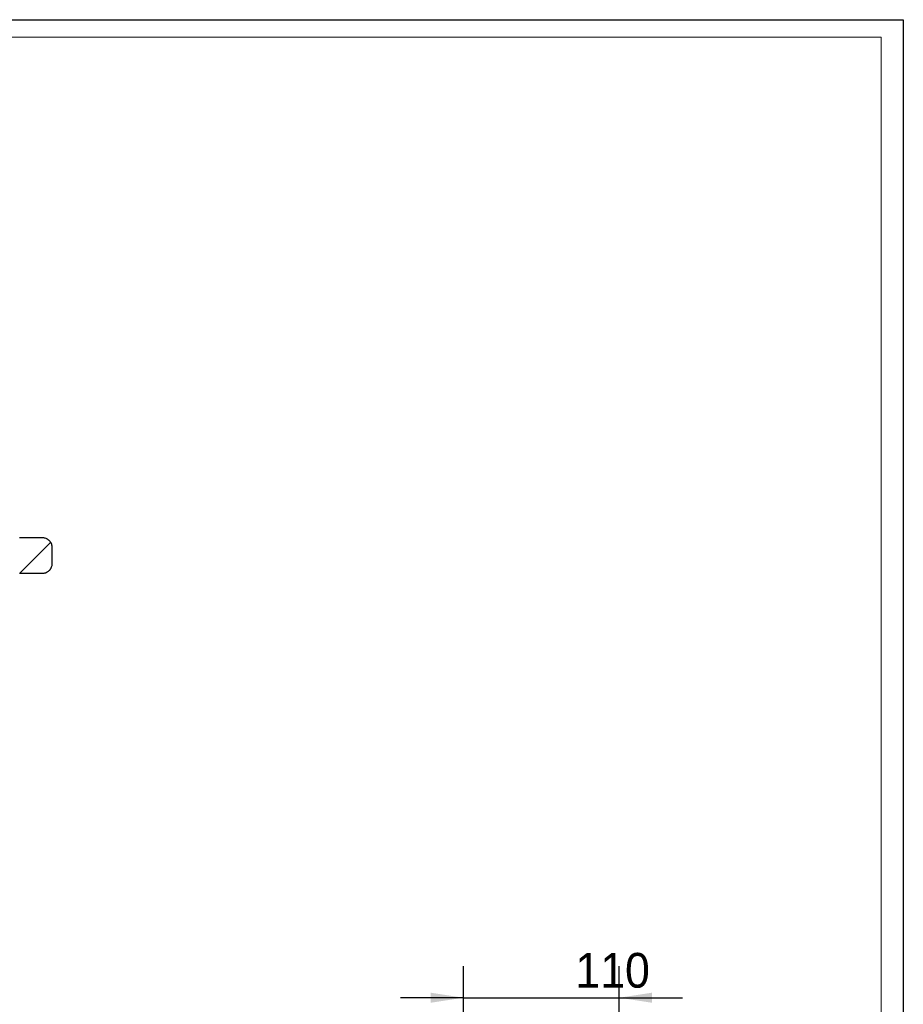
# Model space of a CAD drawing. Header units: millimetres. Extents: x 0 to 415, y 0 to 292.
# Tile 14 of 14: x 326 to 415, y 193 to 292. Entities that reach past the tile are written whole.
import ezdxf

# ---------------------------------------------------------------- set-up
doc = ezdxf.new("R2010")
doc.units = ezdxf.units.MM
doc.layers.add('FORMAT', color=179, linetype='Continuous')
doc.layers.add('SLD-0', color=179, linetype='Continuous')
doc.styles.add('SLDTEXTSTYLE0', font='TXT', dxfattribs={"width": 0.75})
doc.styles.add('SLDTEXTSTYLE1', font='TXT', dxfattribs={"width": 0.96})
doc.dimstyles.new('SLDDIMSTYLE5', dxfattribs={"dimtxt": 3.5, "dimasz": 3.302, "dimexe": 0, "dimexo": 0.0625, "dimgap": 0.875, "dimtad": 1, "dimdec": 0, "dimlfac": 7, "dimrnd": 1e-09, "dimzin": 12, "dimdsep": 46, "dimtxsty": 'SLDTEXTSTYLE0', "dimsah": 1, "dimcen": 0.09, "dimadec": 0, "dimazin": 3, "dimtfac": 1, "dimtdec": 0, "dimtmove": 0, "dimatfit": 0, "dimfxl": 0, "dimfrac": 2, "dimtolj": 1, "dimtzin": 12, "dimarcsym": 0})

# ---------------------------------------------------------------- blocks, each defined once
blk = doc.blocks.new('SW_HATCH_2')
at = {"color": 0, "linetype": 'Continuous', "lineweight": 18}
blk.add_line((0, 0), (3.113, 3.113), dxfattribs=at)
blk = doc.blocks.new('_D_13')
at = {"layer": 'FORMAT', "color": 179}
for p, q in [((370.988, 148.302), (370.988, 196.942)), ((386.682, 164.211), (386.682, 196.942)), ((370.988, 193.767), (364.638, 193.767)), ((370.988, 193.767), (386.682, 193.767)), ((386.682, 193.767), (393.032, 193.767))]:
    blk.add_line(p, q, dxfattribs=at)
for points in [[(370.988, 193.767), (367.686, 194.275), (367.686, 193.259)], [(386.682, 193.767), (389.984, 193.259), (389.984, 194.275)]]:
    blk.add_solid(points, dxfattribs=at)
at = {"layer": 'FORMAT', "color": 179, "insert": (382.261, 198.279), "char_height": 3.5, "attachment_point": 1, "style": 'SLDTEXTSTYLE1'}
blk.add_mtext('110', dxfattribs=at)

msp = doc.modelspace()

# ---------------------------------------------------------------- linework, layer by layer
at = {"layer": 'FORMAT'}
for p, q in [((2.964, 292.245), (415.281, 292.245)), ((415.281, 292.245), (415.281, 5.447))]:
    msp.add_line(p, q, dxfattribs=at)
at = {"layer": 'SLD-0', "color": 179, "linetype": 'Continuous', "lineweight": 18}
for p, q in [((6.621, 290.476), (413.043, 290.476)), ((413.043, 290.476), (413.043, 6.223)), ((326.296, 240.075), (328.582, 240.075)), ((328.582, 240.075), (328.588, 240.075)), ((329.582, 237.504), (329.582, 239.075)), ((329.588, 237.504), (329.588, 239.075)), ((326.296, 236.504), (328.582, 236.504)), ((328.588, 236.504), (328.582, 236.504))]:
    msp.add_line(p, q, dxfattribs=at)
at = {"layer": 'SLD-0'}
for p, q in [((328.582, 240.075), (326.296, 240.075)), ((329.582, 237.504), (329.582, 239.075)), ((326.296, 236.504), (328.582, 236.504))]:
    msp.add_line(p, q, dxfattribs=at)
at = {"layer": 'SLD-0', "color": 8, "linetype": 'Continuous', "lineweight": 18}
msp.add_line((329.582, 237.504), (329.588, 237.504), dxfattribs=at)
at = {"layer": 'SLD-0', "color": 179, "linetype": 'Continuous', "lineweight": 18}
for centre, start, end in [((328.588, 239.075), 0, 90), ((328.588, 237.504), 270, 0)]:
    msp.add_arc(centre, 1, start, end, dxfattribs=at)
at = {"layer": 'SLD-0'}
for points, knots in [([(329.582, 239.075), (329.582, 239.16), (329.571, 239.246), (329.549, 239.328), (329.521, 239.436), (329.474, 239.541), (329.349, 239.727), (329.269, 239.81), (329.09, 239.944), (328.987, 239.996), (328.88, 240.03), (328.784, 240.06), (328.682, 240.075), (328.582, 240.075)], [0.02338515, 0.02338515, 0.02338515, 0.02338515, 0.02518215, 0.02518215, 0.02518215, 0.02755329, 0.02755329, 0.0299246, 0.0299246, 0.03229603, 0.03229603, 0.03229603, 0.03442901, 0.03442901, 0.03442901, 0.03442901]), ([(328.582, 236.504), (328.643, 236.504), (328.705, 236.51), (328.765, 236.521), (328.875, 236.542), (328.983, 236.581), (329.177, 236.693), (329.266, 236.766), (329.412, 236.936), (329.472, 237.034), (329.554, 237.243), (329.577, 237.355), (329.581, 237.467), (329.582, 237.479), (329.582, 237.492), (329.582, 237.504)], [0.00728833, 0.00728833, 0.00728833, 0.00728833, 0.00858557, 0.00858557, 0.00858557, 0.01095675, 0.01095675, 0.01332774, 0.01332774, 0.0156986, 0.0156986, 0.01806946, 0.01806946, 0.01806946, 0.01832715, 0.01832715, 0.01832715, 0.01832715])]:
    msp.add_open_spline(points, degree=3, knots=knots, dxfattribs=at)
at = {"layer": 'SLD-0', "color": 179, "linetype": 'Continuous', "lineweight": 18}
for points, knots in [([(328.582, 240.075), (328.647, 240.075), (328.712, 240.069), (328.84, 240.044), (328.904, 240.024), (329.025, 239.974), (329.082, 239.944), (329.164, 239.889), (329.191, 239.869), (329.242, 239.827), (329.266, 239.806), (329.335, 239.736), (329.377, 239.686), (329.45, 239.576), (329.481, 239.518), (329.518, 239.428), (329.529, 239.397), (329.548, 239.334), (329.556, 239.302), (329.575, 239.206), (329.582, 239.141), (329.582, 239.075)], [0, 0, 0, 0, 0.125, 0.125, 0.25, 0.25, 0.375, 0.375, 0.4375, 0.4375, 0.5, 0.5, 0.625, 0.625, 0.75, 0.75, 0.8125, 0.8125, 0.875, 0.875, 1, 1, 1, 1]), ([(329.582, 237.504), (329.582, 237.471), (329.58, 237.438), (329.574, 237.373), (329.569, 237.341), (329.55, 237.245), (329.531, 237.182), (329.48, 237.06), (329.449, 237.003), (329.395, 236.921), (329.376, 236.895), (329.334, 236.844), (329.312, 236.82), (329.242, 236.75), (329.192, 236.709), (329.11, 236.654), (329.082, 236.637), (329.024, 236.606), (328.994, 236.592), (328.904, 236.555), (328.842, 236.536), (328.712, 236.51), (328.647, 236.504), (328.582, 236.504)], [0, 0, 0, 0, 0.0625, 0.0625, 0.125, 0.125, 0.25, 0.25, 0.375, 0.375, 0.4375, 0.4375, 0.5, 0.5, 0.625, 0.625, 0.6875, 0.6875, 0.75, 0.75, 0.875, 0.875, 1, 1, 1, 1])]:
    msp.add_open_spline(points, degree=3, knots=knots, dxfattribs=at)

# ---------------------------------------------------------------- block references
at = {"color": 179, "linetype": 'Continuous', "lineweight": 18}
msp.add_blockref('SW_HATCH_2', (326.307, 236.504), dxfattribs=at)

# ---------------------------------------------------------------- dimensions: what is measured, and where the dimension line sits
at = {"layer": 'FORMAT', "color": 179}
dim = msp.add_linear_dim(base=(386.682, 193.767), p1=(370.988, 147.032), p2=(386.682, 162.941), dimstyle='SLDDIMSTYLE5', dxfattribs=at)
dim.commit()
dim.dimension.update_dxf_attribs({"geometry": '_D_13', "text_midpoint": (385.217, 193.767), "dimtype": 160})

doc.saveas('drawing.dxf')
